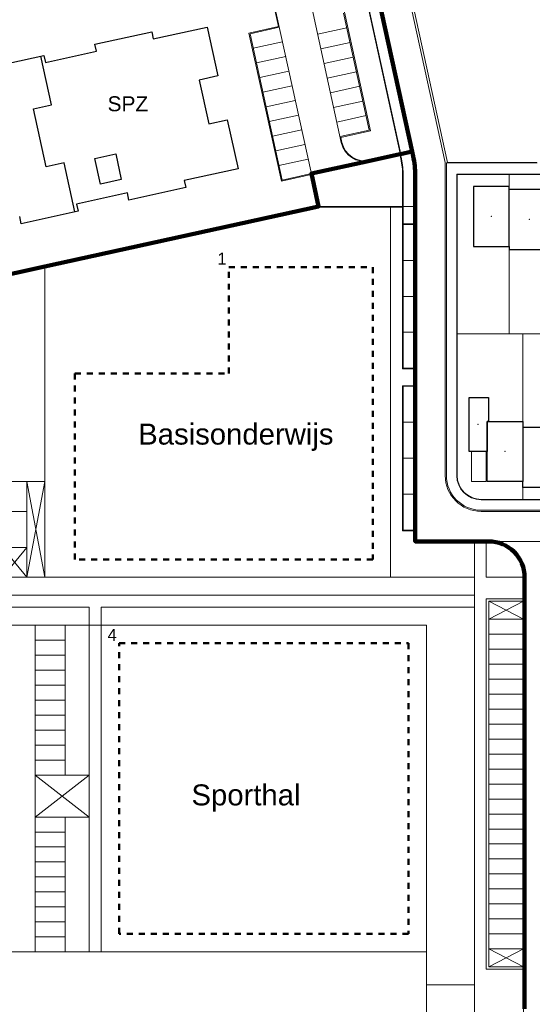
# Model space of a CAD drawing. Extents: x 168554 to 174410, y 515675 to 521218.
# Tile 76 of 110: x 172050 to 172136, y 518628 to 518793. Entities that reach past the tile are written whole.
import ezdxf

# ---------------------------------------------------------------- set-up
doc = ezdxf.new("R2010")
doc.units = 0
doc.header["$MEASUREMENT"] = 0
doc.linetypes.add('NLCS-HIDDEN', pattern=[4, 2, -2])
for name, color, linetype, lineweight in [('Algemeen - 1411 Basislijnen deelgebieden', 5, 'Continuous', 90), ('Algemeen - Fase 1A - 1070 Ondergrond  ontwerp bijgebouwen', 7, 'Continuous', 30), ('Algemeen - Fase 1A - 1070 Ondergrond  ontwerp hoofdgebouwen', 7, 'Continuous', 30), ('Algemeen - Fase 1A - 1070 Ondergrond - ontwerp', 7, 'Continuous', 9), ('Algemeen - Fase 1A - 1070 Ondergrond ontwerp parkeren eigen terrein', 7, 'Continuous', 13), ('Algemeen - Fase 1D - 1070 ondergrond - ontwerp', 7, 'Continuous', 9), ('Algemeen - Fase 1D - 1070 ondergrond - ontwerp panden AANGELEVERD', 7, 'Continuous', 30), ('Algemeen - Fase 1D - 1070 ondergrond - tekst', 7, 'Continuous', 9), ('Algemeen - Fase 1E - 1070 Ondergrond - ontwerp', 7, 'Continuous', 9), ('Algemeen - Fase 1E - 1070 Ondergrond - ontwerp bouwvlak', 7, 'NLCS-HIDDEN', 50), ('Algemeen - Fase 1E - 1070 ondergrond - tekst', 7, 'Continuous', 9), ('Deelgebied 1A - bijgebouwen', 253, 'Continuous', 9), ('Deelgebied 1A - grondgebonden woningen', 253, 'Continuous', 9)]:
    doc.layers.add(name, color=color, linetype=linetype, lineweight=lineweight)
doc.styles.get("Standard").update_dxf_attribs({"font": 'arial.ttf'})

msp = doc.modelspace()

# ---------------------------------------------------------------- linework, layer by layer
at = {"layer": 'Algemeen - 1411 Basislijnen deelgebieden'}
for points in [[(172110.19, 518796.68), (172115.87, 518770.8)], [(172115.87, 518770.8), (172113.92, 518770.37), (172113.82, 518770.35), (172108.82, 518769.25), (172099.05, 518767.11), (172100.25, 518761.63), (172054.56, 518751.61), (172030.54, 518746.34), (172010.88, 518742.03), (172007.69, 518741.33), (172007.69, 518715.75), (172007.69, 518710.75), (172003.04, 518710.75), (171974.74, 518710.75), (171969.82, 518710.75), (171963.65, 518710.75), (171943.69, 518710.75)]]:
    msp.add_lwpolyline(points, dxfattribs=at)
msp.add_lwpolyline([(172134.66, 518627.76), (172134.66, 518634.35), (172134.66, 518634.75), (172134.66, 518637.75), (172134.66, 518640.25), (172134.66, 518642.75), (172134.66, 518645.25), (172134.66, 518647.75), (172134.66, 518650.25), (172134.66, 518652.75), (172134.66, 518655.25), (172134.66, 518657.75), (172134.66, 518660.25), (172134.66, 518662.75), (172134.66, 518665.25), (172134.66, 518667.75), (172134.66, 518670.25), (172134.66, 518672.75), (172134.66, 518675.25), (172134.66, 518677.75), (172134.66, 518680.25), (172134.66, 518682.75), (172134.66, 518685.25), (172134.66, 518687.75), (172134.66, 518690.25), (172134.66, 518692.75), (172134.66, 518695.75), (172134.66, 518696.15), (172134.66, 518699.75, 0.414214), (172128.66, 518705.75), (172128.26, 518705.75), (172126.26, 518705.75), (172116.39, 518705.75), (172116.39, 518705.96), (172116.39, 518707.63), (172116.39, 518708.46), (172116.39, 518710.96), (172116.39, 518713.46), (172116.39, 518713.63), (172116.39, 518715.96), (172116.39, 518718.46), (172116.39, 518719.63), (172116.39, 518720.96), (172116.39, 518723.46), (172116.39, 518725.63), (172116.39, 518725.96), (172116.39, 518728.46), (172116.39, 518730.96), (172116.39, 518731.63), (172116.39, 518733.46), (172116.39, 518734.63), (172116.39, 518735.96), (172116.39, 518738.46), (172116.39, 518740.63), (172116.39, 518740.96), (172116.39, 518743.46), (172116.39, 518745.96), (172116.39, 518746.63), (172116.39, 518748.46), (172116.39, 518750.96), (172116.39, 518752.63), (172116.39, 518753.46), (172116.39, 518755.96), (172116.39, 518758.63), (172116.39, 518761.63), (172116.39, 518766.8, 0.054006), (172116.04, 518770.02), (172115.87, 518770.8)], format="xyb", dxfattribs=at)
at = {"layer": 'Algemeen - Fase 1A - 1070 Ondergrond  ontwerp bijgebouwen'}
msp.add_lwpolyline([(172128.64, 518729.75), (172128.64, 518725.75), (172128.39, 518725.75), (172128.39, 518720.75), (172125.39, 518720.75), (172125.39, 518729.75)], close=True, dxfattribs=at)
at = {"layer": 'Algemeen - Fase 1A - 1070 Ondergrond  ontwerp hoofdgebouwen'}
for p, q in [((172137.23, 518764.44), (172132.09, 518764.44)), ((172132.09, 518754.97), (172132.09, 518764.44)), ((172134.34, 518724.75), (172134.34, 518715.75)), ((172140.04, 518724.75), (172134.34, 518724.75))]:
    msp.add_line(p, q, dxfattribs=at)
for points in [[(172132.09, 518764.44), (172132.09, 518764.97), (172126.14, 518764.97), (172126.14, 518754.97), (172132.09, 518754.97)], [(172132.09, 518754.97), (172132.09, 518754.44), (172140.41, 518754.44)], [(172134.34, 518715.75), (172128.39, 518715.75), (172128.39, 518720.75), (172128.39, 518725.75), (172128.64, 518725.75), (172134.34, 518725.75), (172134.34, 518724.75)], [(172140.04, 518715.75), (172140.04, 518714.75), (172134.34, 518714.75), (172134.34, 518715.75)]]:
    msp.add_lwpolyline(points, dxfattribs=at)
at = {"layer": 'Algemeen - Fase 1A - 1070 Ondergrond - ontwerp'}
for p, q in [((172104.05, 518772.3), (172098.39, 518798.15)), ((172115.08, 518797.75), (172121.39, 518768.97)), ((172115.47, 518797.84), (172121.8, 518768.97)), ((172092.41, 518796.94), (172093.57, 518791.66)), ((172092.53, 518796.86), (172100.28, 518761.53)), ((172108.24, 518796.25), (172113.89, 518770.47)), ((172108.3, 518796.27), (172113.97, 518770.38)), ((172110, 518796.64), (172115.84, 518769.97)), ((172110.19, 518796.68), (172116.04, 518770.02)), ((172104.44, 518793.89), (172108.72, 518774.35)), ((172104.56, 518794.07), (172108.9, 518774.24)), ((172088.63, 518790.57), (172093.57, 518791.66)), ((172094.05, 518765.86), (172088.63, 518790.57)), ((172088.81, 518790.46), (172093.7, 518791.53)), ((172094.17, 518766.04), (172088.81, 518790.46)), ((172100.09, 518790.37), (172104.98, 518791.44)), ((172089.35, 518788.02), (172094.23, 518789.09)), ((172100.63, 518787.93), (172105.51, 518789)), ((172089.88, 518785.58), (172094.77, 518786.65)), ((172101.16, 518785.49), (172106.05, 518786.56)), ((172090.42, 518783.13), (172095.3, 518784.2)), ((172101.7, 518783.05), (172106.58, 518784.12)), ((172090.95, 518780.69), (172095.84, 518781.76)), ((172102.23, 518780.61), (172107.12, 518781.68)), ((172091.49, 518778.25), (172096.37, 518779.32)), ((172102.77, 518778.16), (172107.65, 518779.23)), ((172092.03, 518775.81), (172096.91, 518776.88)), ((172103.31, 518775.72), (172108.19, 518776.79)), ((172092.56, 518773.37), (172097.44, 518774.44)), ((172108.72, 518774.35), (172103.84, 518773.28)), ((172108.9, 518774.24), (172103.97, 518773.15)), ((172104.15, 518772.32), (172103.97, 518773.15)), ((172093.1, 518770.92), (172097.98, 518771.99)), ((172093.63, 518768.48), (172098.52, 518769.55)), ((172113.89, 518770.47), (172108.8, 518769.35)), ((172113.82, 518770.35), (172108.82, 518769.25)), ((172113.97, 518770.38), (172113.92, 518770.37)), ((172121.39, 518768.97), (172121.39, 518716.75)), ((172121.59, 518768.91), (172121.59, 518716.75)), ((172136.74, 518768.91), (172121.59, 518768.91)), ((172136.72, 518768.97), (172121.8, 518768.97)), ((172098.99, 518766.94), (172094.05, 518765.86)), ((172099.05, 518767.11), (172094.17, 518766.04)), ((172098.99, 518766.94), (172100.17, 518761.53)), ((172116.19, 518766.8), (172116.19, 518705.55)), ((172116.39, 518766.8), (172116.39, 518705.75)), ((172137.34, 518767.03), (172123.33, 518767.03)), ((172123.33, 518767.03), (172123.33, 518716.75)), ((172137.36, 518766.97), (172123.39, 518766.97)), ((172123.39, 518766.97), (172123.39, 518716.75)), ((172127.39, 518712.75), (172147.24, 518712.75)), ((172127.39, 518712.69), (172147.25, 518712.69)), ((172127.39, 518710.95), (172145.97, 518710.95)), ((172127.39, 518710.75), (172145.97, 518710.75)), ((172116.19, 518705.55), (172128.66, 518705.55)), ((172116.39, 518705.75), (172128.66, 518705.75)), ((172128.66, 518705.75), (172145.66, 518705.75)), ((172134.46, 518699.75), (172134.46, 518504.4)), ((172134.66, 518699.75), (172134.66, 518627.76))]:
    msp.add_line(p, q, dxfattribs=at)
at = {"layer": 'Algemeen - Fase 1A - 1070 Ondergrond - ontwerp', "flags": 128}
msp.add_lwpolyline([(172174.28, 518764.41), (172141.36, 518741.18), (172140.04, 518741.18), (172139.23, 518740.37), (172140.04, 518739.56), (172141.87, 518739.56), (172145.63, 518742.22), (172160.04, 518721.79), (172147.24, 518712.75), (172127.39, 518712.75, -0.414214), (172123.39, 518716.75), (172123.39, 518766.97), (172137.36, 518766.97), (172160.8, 518783.51)], format="xyb", close=True, dxfattribs=at)
for points in [[(172132.09, 518740.37), (172132.09, 518766.97)], [(172132.09, 518740.37), (172123.39, 518740.37)], [(172134.34, 518740.37), (172132.09, 518740.37)]]:
    msp.add_lwpolyline(points, dxfattribs=at)
at = {"layer": 'Algemeen - Fase 1A - 1070 Ondergrond - ontwerp'}
for points in [[(172139.23, 518740.37), (172134.34, 518740.37)], [(172134.34, 518712.75), (172134.34, 518738.75), (172134.34, 518739.56), (172134.34, 518740.37)]]:
    msp.add_lwpolyline(points, dxfattribs=at)
for centre, radius, start, end in [((172107.96, 518773.16), 4, 192.3653, 282.3653), ((172107.96, 518773.16), 3.9, 192.3653, 282.3653), ((172101.39, 518766.8), 14.8, 0, 12.3653), ((172101.39, 518766.8), 15, 0, 12.3653), ((172127.39, 518716.75), 6, 180, 270), ((172127.39, 518716.75), 5.8, 180, 270), ((172127.39, 518716.75), 4.06, 180, 270), ((172127.39, 518716.75), 4, 180, 270), ((172128.66, 518699.75), 6, 360, 90), ((172128.66, 518699.75), 5.8, 360, 90)]:
    msp.add_arc(centre, radius, start, end, dxfattribs=at)
at = {"layer": 'Algemeen - Fase 1A - 1070 Ondergrond ontwerp parkeren eigen terrein'}
msp.add_lwpolyline([(172128.26, 518720.75), (172128.26, 518715.75), (172125.76, 518715.75), (172125.76, 518720.75)], close=True, dxfattribs=at)
at = {"layer": 'Algemeen - Fase 1D - 1070 ondergrond - ontwerp'}
for p, q in [((172092.09, 518798.86), (172100.28, 518761.53)), ((172054.56, 518751.61), (172100.25, 518761.63)), ((172054.56, 518751.61), (172030.54, 518746.34)), ((172116.39, 518705.75), (172116.39, 518705.96)), ((172124.16, 518705.75), (172116.39, 518705.75))]:
    msp.add_line(p, q, dxfattribs=at)
at = {"layer": 'Algemeen - Fase 1D - 1070 ondergrond - ontwerp', "ltscale": 3}
msp.add_lwpolyline([(172126.16, 518705.75), (172124.16, 518705.75)], dxfattribs=at)
msp.add_lwpolyline([(172134.66, 518699.75, 0.414213), (172128.66, 518705.75), (172126.16, 518705.75)], format="xyb", dxfattribs=at)
at = {"layer": 'Algemeen - Fase 1D - 1070 ondergrond - ontwerp panden AANGELEVERD'}
for points in [[(172040.36, 518783.76), (172054.41, 518786.84), (172054.67, 518785.66), (172063.15, 518787.52), (172062.89, 518788.69), (172072.39, 518790.77), (172072.64, 518789.6), (172081.63, 518791.57), (172083.42, 518783.41), (172080.32, 518782.73), (172081.93, 518775.41), (172085.02, 518776.09), (172086.81, 518767.93)], [(172059.58, 518760.72), (172057.79, 518768.89), (172054.8, 518768.24), (172052.68, 518777.91), (172055.67, 518778.57), (172053.89, 518786.72)], [(172086.81, 518767.93), (172077.82, 518765.96), (172078.08, 518764.77), (172068.59, 518762.7), (172068.33, 518763.88), (172059.85, 518762.02), (172060.11, 518760.84), (172050.61, 518758.76), (172050.35, 518759.94)]]:
    msp.add_lwpolyline(points, dxfattribs=at)
msp.add_lwpolyline([(172067.32, 518766.13), (172063.85, 518765.37), (172062.91, 518769.65), (172066.38, 518770.41)], close=True, dxfattribs=at)
at = {"layer": 'Algemeen - Fase 1E - 1070 Ondergrond - ontwerp'}
for p, q in [((172113.82, 518770.35), (172113.99, 518769.57)), ((172113.92, 518770.37), (172114.09, 518769.59)), ((172114.29, 518766.8), (172114.29, 518761.63)), ((172114.39, 518766.8), (172114.39, 518758.73)), ((172100.17, 518761.53), (172114.29, 518761.53)), ((172100.25, 518761.63), (172114.29, 518761.63)), ((172114.29, 518761.53), (172114.29, 518734.53)), ((172116.19, 518758.73), (172114.39, 518758.73)), ((172116.19, 518758.63), (172114.39, 518758.63)), ((172114.39, 518758.63), (172114.39, 518734.63)), ((172054.56, 518751.61), (172054.56, 518699.75)), ((172114.39, 518752.63), (172116.19, 518752.63)), ((172114.39, 518746.63), (172116.19, 518746.63)), ((172114.39, 518740.63), (172116.19, 518740.63)), ((172114.39, 518734.63), (172116.19, 518734.63)), ((172114.29, 518734.53), (172116.19, 518734.53)), ((172116.19, 518731.73), (172114.29, 518731.73)), ((172114.29, 518731.73), (172114.29, 518707.53)), ((172116.19, 518731.63), (172114.39, 518731.63)), ((172114.39, 518731.63), (172114.39, 518707.63)), ((172114.39, 518725.63), (172116.19, 518725.63)), ((172114.39, 518719.63), (172116.19, 518719.63)), ((172051.56, 518715.75), (172051.56, 518699.75)), ((172051.56, 518699.75), (172054.56, 518715.75)), ((172051.56, 518715.75), (172054.56, 518699.75)), ((172114.39, 518713.63), (172116.19, 518713.63)), ((172114.29, 518707.53), (172116.19, 518707.53)), ((172114.39, 518707.63), (172116.19, 518707.63)), ((172126.26, 518705.75), (172126.26, 518696.75)), ((172128.26, 518705.75), (172128.26, 518699.75)), ((172047.46, 518704.75), (172051.56, 518699.75)), ((172047.46, 518699.75), (172051.56, 518704.75)), ((172126.26, 518694.75), (172126.26, 518696.75)), ((172134.46, 518696.15), (172128.26, 518696.15)), ((172128.26, 518696.15), (172128.26, 518634.35)), ((172128.66, 518692.75), (172134.46, 518695.75)), ((172128.66, 518695.75), (172134.46, 518692.75)), ((172134.46, 518695.75), (172128.66, 518695.75)), ((172128.66, 518695.75), (172128.66, 518634.75)), ((172061.96, 518694.75), (172061.96, 518637.25)), ((172063.96, 518694.75), (172063.96, 518637.25)), ((172126.26, 518694.75), (172126.26, 518631.75)), ((172128.66, 518692.75), (172134.46, 518692.75)), ((172052.96, 518691.75), (172052.96, 518637.25)), ((172057.96, 518691.75), (172057.96, 518666.75)), ((172061.96, 518691.75), (172063.96, 518691.75)), ((172118.26, 518691.75), (172118.26, 518631.75)), ((172128.66, 518690.25), (172134.46, 518690.25)), ((172128.66, 518687.75), (172134.46, 518687.75)), ((172128.66, 518685.25), (172134.46, 518685.25)), ((172128.66, 518682.75), (172134.46, 518682.75)), ((172128.66, 518680.25), (172134.46, 518680.25)), ((172128.66, 518677.75), (172134.46, 518677.75)), ((172128.66, 518675.25), (172134.46, 518675.25)), ((172128.66, 518672.75), (172134.46, 518672.75)), ((172128.66, 518670.25), (172134.46, 518670.25)), ((172128.66, 518667.75), (172134.46, 518667.75)), ((172061.96, 518659.75), (172052.96, 518666.75)), ((172061.96, 518666.75), (172052.96, 518659.75)), ((172128.66, 518665.25), (172134.46, 518665.25)), ((172128.66, 518662.75), (172134.46, 518662.75)), ((172057.96, 518659.75), (172057.96, 518637.25)), ((172128.66, 518660.25), (172134.46, 518660.25)), ((172128.66, 518657.75), (172134.46, 518657.75)), ((172128.66, 518655.25), (172134.46, 518655.25)), ((172128.66, 518652.75), (172134.46, 518652.75)), ((172128.66, 518650.25), (172134.46, 518650.25)), ((172128.66, 518647.75), (172134.46, 518647.75)), ((172128.66, 518645.25), (172134.46, 518645.25)), ((172128.66, 518642.75), (172134.46, 518642.75)), ((172128.66, 518640.25), (172134.46, 518640.25)), ((172128.66, 518634.75), (172134.46, 518637.75)), ((172128.66, 518637.75), (172134.46, 518634.75)), ((172128.66, 518637.75), (172134.46, 518637.75)), ((172128.66, 518634.75), (172134.46, 518634.75)), ((172128.26, 518634.35), (172134.46, 518634.35)), ((172118.26, 518631.75), (172126.26, 518631.75)), ((172118.26, 518626.75), (172118.26, 518631.75)), ((172126.26, 518626.75), (172126.26, 518631.75))]:
    msp.add_line(p, q, dxfattribs=at)
at = {"layer": 'Algemeen - Fase 1E - 1070 Ondergrond - ontwerp', "ltscale": 3}
for p, q in [((172100.25, 518761.63), (172116.39, 518761.63)), ((172112.29, 518699.75), (172112.29, 518761.53)), ((172054.56, 518715.75), (172007.69, 518715.75)), ((172051.56, 518710.75), (171943.69, 518710.75)), ((172051.56, 518704.75), (172024.96, 518704.75)), ((172116.39, 518699.75), (172018.99, 518699.75)), ((172126.26, 518699.75), (172116.39, 518699.75)), ((172134.46, 518699.75), (172128.26, 518699.75)), ((172126.26, 518696.75), (172019.04, 518696.75)), ((172061.96, 518694.75), (172019.76, 518694.75)), ((172126.26, 518694.75), (172063.96, 518694.75)), ((172061.96, 518691.75), (172024.96, 518691.75)), ((172118.26, 518691.75), (172063.96, 518691.75)), ((172057.96, 518689.25), (172052.96, 518689.25)), ((172057.96, 518686.75), (172052.96, 518686.75)), ((172057.96, 518684.25), (172052.96, 518684.25)), ((172057.96, 518681.75), (172052.96, 518681.75)), ((172057.96, 518679.25), (172052.96, 518679.25)), ((172057.96, 518676.75), (172052.96, 518676.75)), ((172057.96, 518674.25), (172052.96, 518674.25)), ((172057.96, 518671.75), (172052.96, 518671.75)), ((172057.96, 518669.25), (172052.96, 518669.25)), ((172061.96, 518666.75), (172052.96, 518666.75)), ((172061.96, 518659.75), (172052.96, 518659.75)), ((172057.96, 518657.25), (172052.96, 518657.25)), ((172057.96, 518654.75), (172052.96, 518654.75)), ((172057.96, 518652.25), (172052.96, 518652.25)), ((172057.96, 518649.75), (172052.96, 518649.75)), ((172057.96, 518647.25), (172052.96, 518647.25)), ((172057.96, 518644.75), (172052.96, 518644.75)), ((172057.96, 518642.25), (172052.96, 518642.25)), ((172057.96, 518639.75), (172052.96, 518639.75)), ((172063.96, 518637.25), (171999.69, 518637.25)), ((172118.26, 518637.25), (172063.96, 518637.25))]:
    msp.add_line(p, q, dxfattribs=at)
at = {"layer": 'Algemeen - Fase 1E - 1070 Ondergrond - ontwerp'}
for radius in [12.9, 13]:
    msp.add_arc((172101.39, 518766.8), radius, 0, 12.3653, dxfattribs=at)
at = {"layer": 'Algemeen - Fase 1E - 1070 Ondergrond - ontwerp bouwvlak', "ltscale": 0.5}
for points in [[(172109.29, 518751.53), (172109.29, 518702.75), (172059.56, 518702.75), (172059.56, 518733.75), (172085.29, 518733.75), (172085.29, 518751.53), (172109.29, 518751.53)], [(172066.96, 518688.75), (172115.26, 518688.75), (172115.26, 518640.25), (172066.96, 518640.25)]]:
    msp.add_lwpolyline(points, close=True, dxfattribs=at)
at = {"layer": 'Deelgebied 1A - bijgebouwen'}
msp.add_point((172126.89, 518725.28), dxfattribs=at)
at = {"layer": 'Deelgebied 1A - grondgebonden woningen'}
for p in [(172129.11, 518760), (172135.45, 518759.47), (172131.36, 518720.78)]:
    msp.add_point(p, dxfattribs=at)

# ---------------------------------------------------------------- texts
at = {"layer": 'Algemeen - Fase 1D - 1070 ondergrond - tekst', "insert": (172065.02, 518780.02), "char_height": 2.5, "attachment_point": 1}
msp.add_mtext_dynamic_manual_height_columns('{\\fArial|b0|i0|c0|p34;SPZ}', width=57.3939, gutter_width=12.5, heights=[0], dxfattribs=at)
at = {"layer": 'Algemeen - Fase 1E - 1070 Ondergrond - ontwerp bouwvlak', "char_height": 2, "attachment_point": 1}
for s, insert in [('1', (172083.35, 518753.92)), ('4', (172065.02, 518691.15))]:
    msp.add_mtext_dynamic_manual_height_columns(s, width=13.0689, gutter_width=12.5, heights=[0], dxfattribs=dict(at, insert=insert))
at = {"layer": 'Algemeen - Fase 1E - 1070 ondergrond - tekst', "char_height": 3.5, "attachment_point": 1}
for s, insert in [('{\\fArial|b0|i0|c0|p34;Basisonderwijs}', (172070.14, 518725.4)), ('{\\fArial|b0|i0|c0|p34;Sporthal}', (172079.03, 518665.19))]:
    msp.add_mtext_dynamic_manual_height_columns(s, width=57.3939, gutter_width=12.5, heights=[0], dxfattribs=dict(at, insert=insert))

doc.saveas('drawing.dxf')
